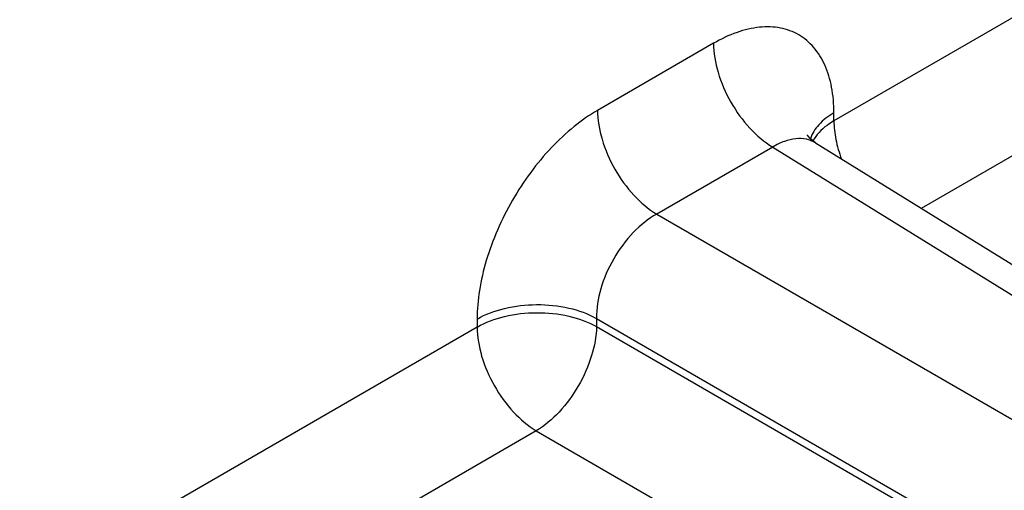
# Model space of a CAD drawing. Header units: inches. Extents: x 0 to 34, y 0 to 22.
# Tile 81 of 179: x 6.046 to 6.722, y 17.154 to 17.477. Entities that reach past the tile are written whole.
import ezdxf

# ---------------------------------------------------------------- set-up
doc = ezdxf.new("R2010")
doc.units = ezdxf.units.IN
doc.header["$LTSCALE"] = 1.87
doc.header["$MEASUREMENT"] = 0
doc.layers.get('0').update_dxf_attribs({"linetype": 'CONTINUOUS'})

msp = doc.modelspace()

# ---------------------------------------------------------------- linework, layer by layer
at = {"color": 7, "linetype": 'CONTINUOUS'}
for p, q in [((6.9195, 17.58885), (6.60515, 17.40735)), ((6.96014, 17.51764), (6.66513, 17.3473)), ((6.52244, 17.46063), (6.44271, 17.4146)), ((6.60515, 17.40735), (6.60515, 17.41288)), ((6.56308, 17.38941), (6.48335, 17.34338)), ((6.56308, 17.38941), (7.32041, 16.92107)), ((6.59253, 17.3922), (7.35039, 16.92352)), ((6.48335, 17.34338), (7.2676, 16.89057)), ((6.36, 17.27134), (6.36, 17.26581)), ((6.442, 17.27175), (7.22624, 16.81894)), ((6.442, 17.27175), (6.442, 17.26622)), ((6.442, 17.26622), (7.22624, 16.81341)), ((6.36, 17.26581), (6.04565, 17.0843)), ((6.40064, 17.19459), (6.10563, 17.02425)), ((6.40064, 17.19459), (6.8829, 16.91614))]:
    msp.add_line(p, q, dxfattribs=at)
msp.add_lwpolyline([(6.59253, 17.39219), (6.59059, 17.39356), (6.58879, 17.39523), (6.58762, 17.39665), (6.58704, 17.39757), (6.58693, 17.39779)], dxfattribs=at)
for points, knots in [([(6.60515, 17.41288), (6.60515, 17.41881), (6.60425, 17.43008), (6.59968, 17.44557), (6.59199, 17.45814), (6.58132, 17.46712), (6.56821, 17.47187), (6.55347, 17.47224), (6.53778, 17.46846), (6.52757, 17.4636), (6.52244, 17.46063)], [0, 0, 0, 0, 0.144896, 0.274519, 0.391106, 0.499989, 0.608873, 0.725466, 0.855096, 1, 1, 1, 1]), ([(6.52244, 17.46063), (6.52244, 17.45393), (6.52492, 17.4398), (6.53361, 17.4199), (6.54636, 17.40226), (6.55729, 17.39287), (6.56308, 17.38942)], [0, 0, 0, 0, 0.236699, 0.498902, 0.761702, 1, 1, 1, 1]), ([(6.44271, 17.4146), (6.43705, 17.41133), (6.42587, 17.40349), (6.41048, 17.38909), (6.3963, 17.37208), (6.38386, 17.35307), (6.37362, 17.3328), (6.36597, 17.31201), (6.3612, 17.29148), (6.36, 17.27788), (6.36, 17.27134)], [0, 0, 0, 0, 0.114156, 0.237328, 0.36698, 0.500006, 0.633031, 0.76268, 0.885849, 1, 1, 1, 1]), ([(6.44271, 17.4146), (6.44271, 17.4079), (6.4452, 17.39377), (6.45389, 17.37387), (6.46663, 17.35623), (6.47756, 17.34684), (6.48335, 17.34338)], [0, 0, 0, 0, 0.236699, 0.498902, 0.761702, 1, 1, 1, 1]), ([(6.60515, 17.41288), (6.60131, 17.41067), (6.59464, 17.40575), (6.59008, 17.39862), (6.58896, 17.39506)], [0, 0, 0, 0, 0.542349, 1, 1, 1, 1]), ([(6.60515, 17.40735), (6.60353, 17.40642), (6.59789, 17.40277), (6.59295, 17.39777), (6.59065, 17.39348)], [0, 0, 0, 0, 0.277386, 1, 1, 1, 1]), ([(6.60515, 17.40735), (6.60515, 17.40308), (6.60617, 17.39412), (6.60871, 17.3855), (6.61036, 17.38113)], [0, 0, 0, 0, 0.477752, 1, 1, 1, 1]), ([(6.59253, 17.3922), (6.5906, 17.39339), (6.58615, 17.39514), (6.5787, 17.39541), (6.57078, 17.39348), (6.56565, 17.39095), (6.56308, 17.38941)], [0, 0, 0, 0, 0.21893, 0.451576, 0.710108, 1, 1, 1, 1]), ([(6.48335, 17.34338), (6.4774, 17.34007), (6.46614, 17.33083), (6.45307, 17.31311), (6.44427, 17.29294), (6.44189, 17.27856), (6.442, 17.27175)], [0, 0, 0, 0, 0.237713, 0.500006, 0.762296, 1, 1, 1, 1]), ([(6.36, 17.27134), (6.3658, 17.27469), (6.37928, 17.27961), (6.40087, 17.28203), (6.42251, 17.27981), (6.43611, 17.27504), (6.442, 17.27175)], [0, 0, 0, 0, 0.236705, 0.498908, 0.761705, 1, 1, 1, 1]), ([(6.36, 17.26581), (6.3658, 17.26916), (6.37928, 17.27407), (6.40087, 17.2765), (6.42251, 17.27428), (6.43611, 17.2695), (6.442, 17.26622)], [0, 0, 0, 0, 0.236705, 0.498908, 0.761705, 1, 1, 1, 1]), ([(6.442, 17.26622), (6.44189, 17.25947), (6.43918, 17.24525), (6.43026, 17.22524), (6.41739, 17.20751), (6.40643, 17.19805), (6.40064, 17.19459)], [0, 0, 0, 0, 0.236714, 0.499994, 0.763277, 1, 1, 1, 1]), ([(6.36, 17.26581), (6.36, 17.25911), (6.36249, 17.24498), (6.37118, 17.22507), (6.38392, 17.20743), (6.39485, 17.19805), (6.40064, 17.19459)], [0, 0, 0, 0, 0.236699, 0.498902, 0.761702, 1, 1, 1, 1])]:
    msp.add_open_spline(points, degree=3, knots=knots, dxfattribs=at)

doc.saveas('drawing.dxf')
